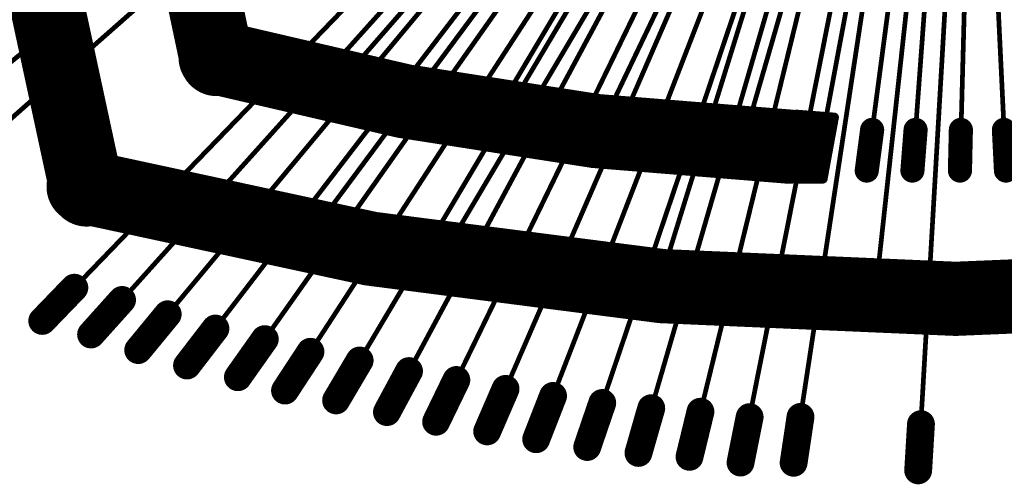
# Model space of a CAD drawing. Header units: millimetres. Extents: x -20 to 67, y -24 to 74.9.
# Tile 20 of 37: x 24.9 to 30.2, y -6.3 to -3.8. Entities that reach past the tile are written whole.
import ezdxf

# ---------------------------------------------------------------- set-up
doc = ezdxf.new("R2010")
doc.units = ezdxf.units.MM
doc.header["$LTSCALE"] = 0.2
doc.header["$MEASUREMENT"] = 0
doc.layers.get('0').update_dxf_attribs({"color": 6, "plot": 0})
for name, color, linetype in [('Cu1', 5, 'Continuous'), ('Sbp1', 5, 'Continuous'), ('Wire3', 96, 'Continuous'), ('Wire4', 1, 'Continuous')]:
    doc.layers.add(name, color=color, linetype=linetype)

# ---------------------------------------------------------------- blocks, each defined once
blk = doc.blocks.new('ROUND_19')
at = {"const_width": 0.025}
blk.add_lwpolyline([(-0.0125, 0, 1), (0.0125, 0, 1)], format="xyb", close=True, dxfattribs=at)
blk = doc.blocks.new('ROUND_20')
at = {"const_width": 0.065}
blk.add_lwpolyline([(-0.0325, 0, 1), (0.0325, 0, 1)], format="xyb", close=True, dxfattribs=at)
blk = doc.blocks.new('ROUND_21')
at = {"const_width": 0.075}
blk.add_lwpolyline([(-0.0375, 0, 1), (0.0375, 0, 1)], format="xyb", close=True, dxfattribs=at)
blk = doc.blocks.new('ROUND_27')
at = {"const_width": 0.2}
blk.add_lwpolyline([(-0.1, 0, 1), (0.1, 0, 1)], format="xyb", close=True, dxfattribs=at)
blk = doc.blocks.new('ROUND_11')
at = {"const_width": 0.0127}
blk.add_lwpolyline([(-0.00635, 0, 1), (0.00635, 0, 1)], format="xyb", close=True, dxfattribs=at)

msp = doc.modelspace()

# ---------------------------------------------------------------- linework, layer by layer
at = {"layer": 'Cu1', "const_width": 0.4}
for points in [[(25.282983, 4.679, 0.1276595), (25.291513, -4.711862)], [(25.983983, 3.98, 0.1249988), (25.991325, -4.008914)], [(25.985983, -4, 0.0554882), (29.074981, -4.48101)], [(25.274983, -4.697, 0.127657), (34.671055, -4.705286)]]:
    msp.add_lwpolyline(points, format="xyb", dxfattribs=at)
at = {"layer": 'Cu1'}
for points, const_width in [([(26.570983, -4.235), (26.715983, -4.07)], 0.13), ([(27.435983, -4.402), (27.548983, -4.213)], 0.13), ([(28.010983, -4.485), (28.105983, -4.286)], 0.13), ([(28.796983, -4.565), (28.857983, -4.353)], 0.13), ([(29.318983, -4.323), (29.113983, -4.307)], 0.05), ([(29.113983, -4.307), (29.113983, -4.655)], 0.05), ([(29.113983, -4.655), (29.113983, -4.307)], 0.05), ([(29.163983, -4.655), (29.163983, -4.311)], 0.05), ([(29.213983, -4.655), (29.213983, -4.315)], 0.05), ([(29.263983, -4.624), (29.263983, -4.319)], 0.05), ([(29.113983, -4.355), (29.312983, -4.355)], 0.05), ([(29.224983, -4.592), (29.264983, -4.375)], 0.13), ([(29.257983, -4.655), (29.318983, -4.323)], 0.05), ([(29.313983, -4.352), (29.313983, -4.323)], 0.05), ([(29.493983, -4.61), (29.522983, -4.391)], 0.13), ([(29.739983, -4.61), (29.756983, -4.391)], 0.13), ([(29.995983, -4.61), (30.000983, -4.391)], 0.13), ([(30.243983, -4.61), (30.232983, -4.391)], 0.13), ([(29.113983, -4.405), (29.303983, -4.405)], 0.05), ([(29.113983, -4.455), (29.294983, -4.455)], 0.05), ([(29.113983, -4.505), (29.284983, -4.505)], 0.05), ([(29.113983, -4.555), (29.275983, -4.555)], 0.05), ([(29.113983, -4.605), (29.266983, -4.605)], 0.05), ([(29.113983, -4.655), (29.257983, -4.655)], 0.05), ([(26.441983, -5.03), (26.530983, -4.91)], 0.05), ([(27.157983, -5.155), (27.234983, -5.026)], 0.05), ([(28.350983, -5.302), (28.395983, -5.159)], 0.05), ([(25.051983, -5.42), (25.224983, -5.241)], 0.15), ([(29.529983, -5.365), (29.546983, -5.216)], 0.05), ([(25.314983, -5.493), (25.481983, -5.307)], 0.15), ([(25.568983, -5.577), (25.727983, -5.384)], 0.15), ([(25.831983, -5.66), (25.984983, -5.461)], 0.15), ([(26.105983, -5.723), (26.250983, -5.518)], 0.15), ([(26.359983, -5.795), (26.496983, -5.586)], 0.15), ([(26.634983, -5.848), (26.761983, -5.633)], 0.15), ([(26.908983, -5.911), (27.027983, -5.69)], 0.15), ([(27.173983, -5.963), (27.282983, -5.738)], 0.15), ([(27.448983, -6.015), (27.547983, -5.786)], 0.15), ([(27.712983, -6.057), (27.803983, -5.824)], 0.15), ([(27.987983, -6.099), (28.068983, -5.862)], 0.15), ([(28.263983, -6.131), (28.332983, -5.89)], 0.15), ([(28.538983, -6.152), (28.597983, -5.909)], 0.15), ([(28.813983, -6.183), (28.862983, -5.938)], 0.15), ([(29.099983, -6.184), (29.136983, -5.937)], 0.15), ([(29.770983, -6.225), (29.785983, -5.976)], 0.15)]:
    msp.add_lwpolyline(points, dxfattribs=dict(at, const_width=const_width))
at = {"layer": 'Sbp1', "const_width": 0.4}
for points in [[(25.282983, 4.679, 0.1276595), (25.291513, -4.711862)], [(25.983983, 3.98, 0.1249988), (25.991325, -4.008914)], [(25.985983, -4, 0.0554882), (29.074981, -4.48101)], [(25.274983, -4.697, 0.127657), (34.671055, -4.705286)]]:
    msp.add_lwpolyline(points, format="xyb", dxfattribs=at)
at = {"layer": 'Sbp1'}
for points, const_width in [([(26.570983, -4.235), (26.715983, -4.07)], 0.13), ([(27.435983, -4.402), (27.548983, -4.213)], 0.13), ([(28.010983, -4.485), (28.105983, -4.286)], 0.13), ([(28.796983, -4.565), (28.857983, -4.353)], 0.13), ([(29.318983, -4.323), (29.113983, -4.307)], 0.05), ([(29.113983, -4.307), (29.113983, -4.655)], 0.05), ([(29.113983, -4.655), (29.113983, -4.307)], 0.05), ([(29.163983, -4.655), (29.163983, -4.311)], 0.05), ([(29.213983, -4.655), (29.213983, -4.315)], 0.05), ([(29.263983, -4.624), (29.263983, -4.319)], 0.05), ([(29.113983, -4.355), (29.312983, -4.355)], 0.05), ([(29.224983, -4.592), (29.264983, -4.375)], 0.13), ([(29.257983, -4.655), (29.318983, -4.323)], 0.05), ([(29.313983, -4.352), (29.313983, -4.323)], 0.05), ([(29.493983, -4.61), (29.522983, -4.391)], 0.13), ([(29.739983, -4.61), (29.756983, -4.391)], 0.13), ([(29.995983, -4.61), (30.000983, -4.391)], 0.13), ([(30.243983, -4.61), (30.232983, -4.391)], 0.13), ([(29.113983, -4.405), (29.303983, -4.405)], 0.05), ([(29.113983, -4.455), (29.294983, -4.455)], 0.05), ([(29.113983, -4.505), (29.284983, -4.505)], 0.05), ([(29.113983, -4.555), (29.275983, -4.555)], 0.05), ([(29.113983, -4.605), (29.266983, -4.605)], 0.05), ([(29.113983, -4.655), (29.257983, -4.655)], 0.05), ([(26.441983, -5.03), (26.530983, -4.91)], 0.05), ([(27.157983, -5.155), (27.234983, -5.026)], 0.05), ([(28.350983, -5.302), (28.395983, -5.159)], 0.05), ([(25.051983, -5.42), (25.224983, -5.241)], 0.15), ([(29.529983, -5.365), (29.546983, -5.216)], 0.05), ([(25.314983, -5.493), (25.481983, -5.307)], 0.15), ([(25.568983, -5.577), (25.727983, -5.384)], 0.15), ([(25.831983, -5.66), (25.984983, -5.461)], 0.15), ([(26.105983, -5.723), (26.250983, -5.518)], 0.15), ([(26.359983, -5.795), (26.496983, -5.586)], 0.15), ([(26.634983, -5.848), (26.761983, -5.633)], 0.15), ([(26.908983, -5.911), (27.027983, -5.69)], 0.15), ([(27.173983, -5.963), (27.282983, -5.738)], 0.15), ([(27.448983, -6.015), (27.547983, -5.786)], 0.15), ([(27.712983, -6.057), (27.803983, -5.824)], 0.15), ([(27.987983, -6.099), (28.068983, -5.862)], 0.15), ([(28.263983, -6.131), (28.332983, -5.89)], 0.15), ([(28.538983, -6.152), (28.597983, -5.909)], 0.15), ([(28.813983, -6.183), (28.862983, -5.938)], 0.15), ([(29.099983, -6.184), (29.136983, -5.937)], 0.15), ([(29.770983, -6.225), (29.785983, -5.976)], 0.15)]:
    msp.add_lwpolyline(points, dxfattribs=dict(at, const_width=const_width))
at = {"layer": 'Wire3', "const_width": 0.0254}
for points in [[(28.768983, -1.897), (26.486983, -4.97)], [(28.608983, -1.897), (26.642983, -4.152)], [(29.088983, -1.897), (27.195983, -5.091)], [(28.928983, -1.897), (27.492983, -4.308)], [(29.248983, -1.897), (28.057983, -4.385)], [(29.408983, -1.897), (28.372983, -5.231)], [(29.568983, -1.897), (28.826983, -4.459)], [(29.728983, -1.897), (29.244983, -4.483)], [(29.908983, -1.897), (29.538983, -5.29)], [(30.068983, -1.897), (29.998983, -4.5)]]:
    msp.add_lwpolyline(points, dxfattribs=at)
at = {"layer": 'Wire4', "const_width": 0.0254}
for points in [[(28.206983, -1.32), (24.547983, -4.298)], [(28.206983, -1.4), (24.626983, -4.557)], [(28.568983, -1.782), (25.173983, -5.294)], [(28.648983, -1.782), (25.431983, -5.363)], [(28.728983, -1.782), (25.680983, -5.441)], [(28.808983, -1.782), (25.938983, -5.52)], [(28.888983, -1.782), (26.207983, -5.579)], [(28.968983, -1.782), (26.455983, -5.648)], [(29.048983, -1.782), (26.723983, -5.697)], [(29.128983, -1.782), (26.992983, -5.756)], [(29.208983, -1.782), (27.250983, -5.805)], [(29.288983, -1.782), (27.518983, -5.854)], [(29.368983, -1.782), (27.776983, -5.893)], [(29.448983, -1.782), (28.044983, -5.932)], [(29.528983, -1.782), (28.312983, -5.962)], [(29.608983, -1.782), (28.580983, -5.981)], [(29.688983, -1.782), (28.847983, -6.011)], [(29.768983, -1.782), (29.125983, -6.01)], [(29.868983, -1.782), (29.508983, -4.5)], [(29.948983, -1.782), (29.748983, -4.5)], [(30.028983, -1.782), (29.780983, -6.05)], [(30.108983, -1.782), (30.238983, -4.5)]]:
    msp.add_lwpolyline(points, dxfattribs=at)

# ---------------------------------------------------------------- block references
at = {"layer": 'Cu1'}
for name, p in [('ROUND_27', (25.985983, -4)), ('ROUND_27', (25.991325, -4.008914)), ('ROUND_20', (26.715983, -4.07)), ('ROUND_20', (26.570983, -4.235)), ('ROUND_20', (27.548983, -4.213)), ('ROUND_20', (28.105983, -4.286)), ('ROUND_20', (28.857983, -4.353)), ('ROUND_27', (29.074981, -4.48101)), ('ROUND_19', (29.113983, -4.307)), ('ROUND_19', (29.113983, -4.307)), ('ROUND_19', (29.163983, -4.311)), ('ROUND_19', (29.213983, -4.315)), ('ROUND_19', (29.263983, -4.319)), ('ROUND_20', (27.435983, -4.402)), ('ROUND_19', (29.113983, -4.355)), ('ROUND_20', (29.264983, -4.375)), ('ROUND_19', (29.312983, -4.355)), ('ROUND_19', (29.313983, -4.323)), ('ROUND_19', (29.313983, -4.352)), ('ROUND_19', (29.318983, -4.323)), ('ROUND_20', (29.522983, -4.391)), ('ROUND_20', (29.756983, -4.391)), ('ROUND_20', (30.000983, -4.391)), ('ROUND_20', (30.232983, -4.391)), ('ROUND_19', (29.113983, -4.405)), ('ROUND_19', (29.303983, -4.405)), ('ROUND_20', (28.010983, -4.485)), ('ROUND_19', (29.113983, -4.455)), ('ROUND_19', (29.294983, -4.455)), ('ROUND_27', (25.274983, -4.697)), ('ROUND_20', (28.796983, -4.565)), ('ROUND_19', (29.113983, -4.505)), ('ROUND_19', (29.284983, -4.505)), ('ROUND_27', (25.291513, -4.711862)), ('ROUND_19', (29.113983, -4.555)), ('ROUND_20', (29.224983, -4.592)), ('ROUND_19', (29.275983, -4.555)), ('ROUND_20', (29.493983, -4.61)), ('ROUND_20', (29.739983, -4.61)), ('ROUND_20', (29.995983, -4.61)), ('ROUND_20', (30.243983, -4.61)), ('ROUND_19', (29.113983, -4.605)), ('ROUND_19', (29.263983, -4.624)), ('ROUND_19', (29.266983, -4.605)), ('ROUND_19', (29.113983, -4.655)), ('ROUND_19', (29.113983, -4.655)), ('ROUND_19', (29.113983, -4.655)), ('ROUND_19', (29.163983, -4.655)), ('ROUND_19', (29.213983, -4.655)), ('ROUND_19', (29.257983, -4.655)), ('ROUND_19', (26.530983, -4.91)), ('ROUND_19', (26.441983, -5.03)), ('ROUND_19', (27.234983, -5.026)), ('ROUND_19', (27.157983, -5.155)), ('ROUND_19', (28.395983, -5.159)), ('ROUND_21', (25.224983, -5.241)), ('ROUND_19', (29.546983, -5.216)), ('ROUND_21', (25.481983, -5.307)), ('ROUND_19', (28.350983, -5.302)), ('ROUND_21', (25.051983, -5.42)), ('ROUND_21', (25.727983, -5.384)), ('ROUND_19', (29.529983, -5.365)), ('ROUND_21', (25.984983, -5.461)), ('ROUND_21', (25.314983, -5.493)), ('ROUND_21', (26.250983, -5.518)), ('ROUND_21', (25.568983, -5.577)), ('ROUND_21', (26.496983, -5.586)), ('ROUND_21', (26.761983, -5.633)), ('ROUND_21', (25.831983, -5.66)), ('ROUND_21', (27.027983, -5.69)), ('ROUND_21', (26.105983, -5.723)), ('ROUND_21', (27.282983, -5.738)), ('ROUND_21', (26.359983, -5.795)), ('ROUND_21', (27.547983, -5.786)), ('ROUND_21', (26.634983, -5.848)), ('ROUND_21', (27.803983, -5.824)), ('ROUND_21', (28.068983, -5.862)), ('ROUND_21', (28.332983, -5.89)), ('ROUND_21', (28.597983, -5.909)), ('ROUND_21', (26.908983, -5.911)), ('ROUND_21', (28.862983, -5.938)), ('ROUND_21', (29.136983, -5.937)), ('ROUND_21', (27.173983, -5.963)), ('ROUND_21', (27.448983, -6.015)), ('ROUND_21', (29.785983, -5.976)), ('ROUND_21', (27.712983, -6.057)), ('ROUND_21', (27.987983, -6.099)), ('ROUND_21', (28.263983, -6.131)), ('ROUND_21', (28.538983, -6.152)), ('ROUND_21', (28.813983, -6.183)), ('ROUND_21', (29.099983, -6.184)), ('ROUND_21', (29.770983, -6.225))]:
    msp.add_blockref(name, p, dxfattribs=at)
at = {"layer": 'Sbp1'}
for name, p in [('ROUND_27', (25.985983, -4)), ('ROUND_27', (25.991325, -4.008914)), ('ROUND_20', (26.715983, -4.07)), ('ROUND_20', (26.570983, -4.235)), ('ROUND_20', (27.548983, -4.213)), ('ROUND_20', (28.105983, -4.286)), ('ROUND_20', (28.857983, -4.353)), ('ROUND_27', (29.074981, -4.48101)), ('ROUND_19', (29.113983, -4.307)), ('ROUND_19', (29.113983, -4.307)), ('ROUND_19', (29.163983, -4.311)), ('ROUND_19', (29.213983, -4.315)), ('ROUND_19', (29.263983, -4.319)), ('ROUND_20', (27.435983, -4.402)), ('ROUND_19', (29.113983, -4.355)), ('ROUND_20', (29.264983, -4.375)), ('ROUND_19', (29.312983, -4.355)), ('ROUND_19', (29.313983, -4.323)), ('ROUND_19', (29.313983, -4.352)), ('ROUND_19', (29.318983, -4.323)), ('ROUND_20', (29.522983, -4.391)), ('ROUND_20', (29.756983, -4.391)), ('ROUND_20', (30.000983, -4.391)), ('ROUND_20', (30.232983, -4.391)), ('ROUND_19', (29.113983, -4.405)), ('ROUND_19', (29.303983, -4.405)), ('ROUND_20', (28.010983, -4.485)), ('ROUND_19', (29.113983, -4.455)), ('ROUND_19', (29.294983, -4.455)), ('ROUND_27', (25.274983, -4.697)), ('ROUND_20', (28.796983, -4.565)), ('ROUND_19', (29.113983, -4.505)), ('ROUND_19', (29.284983, -4.505)), ('ROUND_27', (25.291513, -4.711862)), ('ROUND_19', (29.113983, -4.555)), ('ROUND_20', (29.224983, -4.592)), ('ROUND_19', (29.275983, -4.555)), ('ROUND_20', (29.493983, -4.61)), ('ROUND_20', (29.739983, -4.61)), ('ROUND_20', (29.995983, -4.61)), ('ROUND_20', (30.243983, -4.61)), ('ROUND_19', (29.113983, -4.605)), ('ROUND_19', (29.263983, -4.624)), ('ROUND_19', (29.266983, -4.605)), ('ROUND_19', (29.113983, -4.655)), ('ROUND_19', (29.113983, -4.655)), ('ROUND_19', (29.113983, -4.655)), ('ROUND_19', (29.163983, -4.655)), ('ROUND_19', (29.213983, -4.655)), ('ROUND_19', (29.257983, -4.655)), ('ROUND_19', (26.530983, -4.91)), ('ROUND_19', (26.441983, -5.03)), ('ROUND_19', (27.234983, -5.026)), ('ROUND_19', (27.157983, -5.155)), ('ROUND_19', (28.395983, -5.159)), ('ROUND_21', (25.224983, -5.241)), ('ROUND_19', (29.546983, -5.216)), ('ROUND_21', (25.481983, -5.307)), ('ROUND_19', (28.350983, -5.302)), ('ROUND_21', (25.051983, -5.42)), ('ROUND_21', (25.727983, -5.384)), ('ROUND_19', (29.529983, -5.365)), ('ROUND_21', (25.984983, -5.461)), ('ROUND_21', (25.314983, -5.493)), ('ROUND_21', (26.250983, -5.518)), ('ROUND_21', (25.568983, -5.577)), ('ROUND_21', (26.496983, -5.586)), ('ROUND_21', (26.761983, -5.633)), ('ROUND_21', (25.831983, -5.66)), ('ROUND_21', (27.027983, -5.69)), ('ROUND_21', (26.105983, -5.723)), ('ROUND_21', (27.282983, -5.738)), ('ROUND_21', (26.359983, -5.795)), ('ROUND_21', (27.547983, -5.786)), ('ROUND_21', (26.634983, -5.848)), ('ROUND_21', (27.803983, -5.824)), ('ROUND_21', (28.068983, -5.862)), ('ROUND_21', (28.332983, -5.89)), ('ROUND_21', (28.597983, -5.909)), ('ROUND_21', (26.908983, -5.911)), ('ROUND_21', (28.862983, -5.938)), ('ROUND_21', (29.136983, -5.937)), ('ROUND_21', (27.173983, -5.963)), ('ROUND_21', (27.448983, -6.015)), ('ROUND_21', (29.785983, -5.976)), ('ROUND_21', (27.712983, -6.057)), ('ROUND_21', (27.987983, -6.099)), ('ROUND_21', (28.263983, -6.131)), ('ROUND_21', (28.538983, -6.152)), ('ROUND_21', (28.813983, -6.183)), ('ROUND_21', (29.099983, -6.184)), ('ROUND_21', (29.770983, -6.225))]:
    msp.add_blockref(name, p, dxfattribs=at)
at = {"layer": 'Wire3'}
for p in [(26.642983, -4.152), (27.492983, -4.308), (26.486983, -4.97), (27.195983, -5.091)]:
    msp.add_blockref('ROUND_11', p, dxfattribs=at)

doc.saveas('drawing.dxf')
